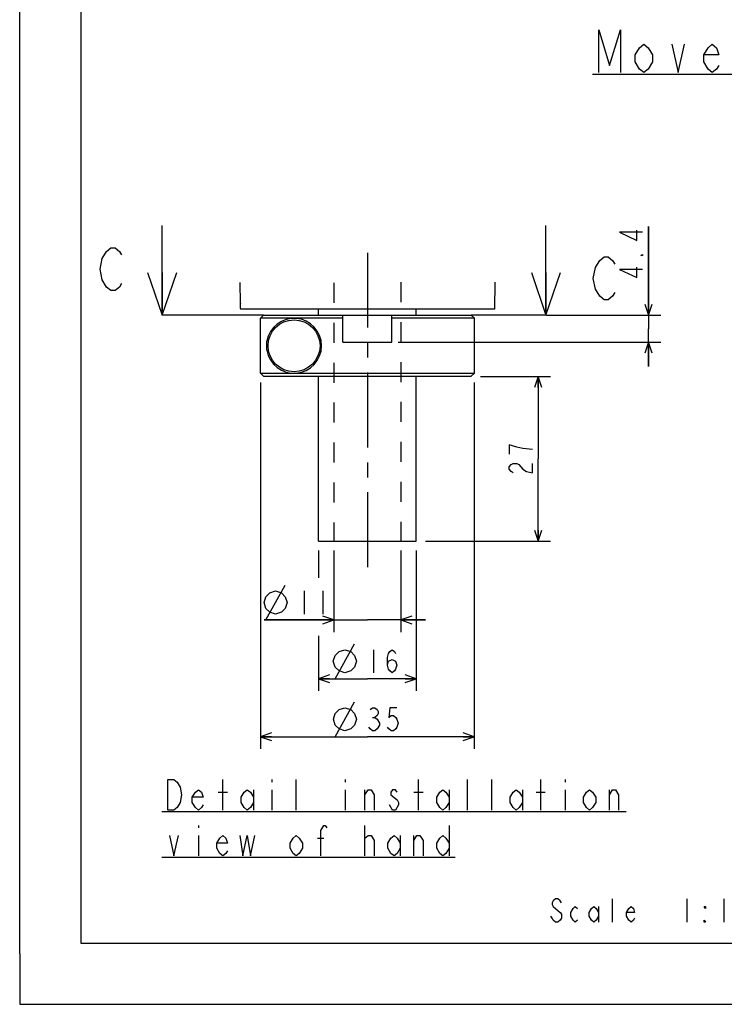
# Model space of a CAD drawing. Header units: millimetres. Extents: x 0 to 594, y 0 to 420.
# Tile 1 of 47: x 0 to 115, y 0 to 161. Entities that reach past the tile are written whole.
import ezdxf

# ---------------------------------------------------------------- set-up
doc = ezdxf.new("R2010")
doc.units = ezdxf.units.MM
doc.header["$LTSCALE"] = 32.67
for name, pattern in [('CENTER', [0.6, 0.375, -0.075, 0.075, -0.075]), ('HIDDEN', [0.2, 0.1, -0.1]), ('PHANTOM', [0.8, 0.45, -0.05, 0.1, -0.05, 0.1, -0.05])]:
    doc.linetypes.add(name, pattern=pattern)
doc.layers.get('0').update_dxf_attribs({"linetype": 'CONTINUOUS'})
for name, color, linetype in [('ASSY', 7, 'CONTINUOUS'), ('AXIS', 7, 'CONTINUOUS'), ('CHAMFER', 7, 'CONTINUOUS'), ('DEFAULT_2', 8, 'HIDDEN'), ('DEFAULT_3', 7, 'PHANTOM'), ('DRA_ITEM', 7, 'CONTINUOUS'), ('DRIV_DIM', 7, 'CONTINUOUS'), ('ROUND', 7, 'CONTINUOUS')]:
    doc.layers.add(name, color=color, linetype=linetype)
doc.styles.get("Standard").update_dxf_attribs({"font": 'txt', "width": 0.8})
doc.dimstyles.new('DIMSTYLE_1', dxfattribs={"dimtxt": 3.8, "dimasz": 1.8, "dimexe": 2, "dimexo": 1.5, "dimgap": 0.95, "dimtad": 1, "dimdec": 3, "dimdsep": 46, "dimtxsty": 'STANDARD', "dimblk": 'OPEN', "dimblk1": 'OPEN', "dimblk2": 'OPEN', "dimcen": 0.09, "dimadec": 3, "dimazin": 2, "dimtp": 0.001, "dimtm": 0.001, "dimtfac": 1, "dimtdec": 3, "dimtofl": 0, "dimtmove": 0, "dimatfit": 3, "dimldrblk": 'OPEN', "dimfxl": 1, "dimtolj": 1, "dimarcsym": 0})
doc.dimstyles.new('DIMSTYLE_10', dxfattribs={"dimtxt": 3.8, "dimasz": 1.8, "dimexe": 2, "dimexo": 1.5, "dimgap": 0.95, "dimtad": 1, "dimdec": 0, "dimdsep": 46, "dimtxsty": 'STANDARD', "dimblk": 'OPEN', "dimblk1": 'OPEN', "dimblk2": 'OPEN', "dimcen": 0.09, "dimadec": 0, "dimazin": 2, "dimtp": 0.001, "dimtm": 0.001, "dimtfac": 1, "dimtdec": 0, "dimtofl": 0, "dimtmove": 0, "dimatfit": 3, "dimldrblk": 'OPEN', "dimfxl": 1, "dimtolj": 1, "dimarcsym": 0})
doc.dimstyles.new('DIMSTYLE_7', dxfattribs={"dimtxt": 3.8, "dimasz": 1.8, "dimexe": 2, "dimexo": 1.5, "dimgap": 1.9, "dimtad": 1, "dimdec": 3, "dimlfac": 4, "dimdsep": 46, "dimtxsty": 'STANDARD', "dimblk": 'OPEN', "dimblk1": 'OPEN', "dimblk2": 'OPEN', "dimcen": 0.09, "dimadec": 3, "dimazin": 2, "dimtp": 0.5, "dimtm": 0.5, "dimtfac": 1, "dimtdec": -1, "dimtofl": 0, "dimtmove": 0, "dimatfit": 3, "dimldrblk": 'OPEN', "dimfxl": 1, "dimtolj": 1, "dimarcsym": 0})
doc.dimstyles.get("Standard").update_dxf_attribs({"dimtxt": 3.8, "dimasz": 1.8, "dimexe": 2, "dimexo": 1.5, "dimtad": 1, "dimdec": 3, "dimdsep": 46, "dimtxsty": 'STANDARD', "dimblk": 'OPEN', "dimblk1": 'OPEN', "dimblk2": 'OPEN', "dimcen": 0.09, "dimadec": 3, "dimazin": 2, "dimtol": 1, "dimtp": 0.001, "dimtm": 0.001, "dimtfac": 1, "dimtdec": 3, "dimtofl": 0, "dimtmove": 0, "dimatfit": 3, "dimldrblk": 'OPEN', "dimfxl": 1, "dimtolj": 1, "dimarcsym": 0})

# ---------------------------------------------------------------- blocks, each defined once
blk = doc.blocks.new('_OPEN')
at = {"color": 0, "linetype": 'ByBlock'}
for p, q in [((0, 0), (-1, 0.342)), ((-1, -0.342), (0, 0)), ((-1, 0), (0, 0))]:
    blk.add_line(p, q, dxfattribs=at)
blk = doc.blocks.new('*D3')
at = {"layer": 'DRIV_DIM', "color": 2, "linetype": 'Continuous'}
for p, q in [((48.88, 74.28), (48.88, 69.79)), ((64.88, 74.28), (64.88, 51.29)), ((48.88, 60.29), (48.88, 51.29)), ((48.88, 53.29), (56.88, 53.29)), ((64.88, 53.29), (56.88, 53.29))]:
    blk.add_line(p, q, dxfattribs=at)
at = {"layer": 'DRIV_DIM', "color": 2, "linetype": 'Continuous', "xscale": 1.8, "yscale": 1.8, "zscale": 1.8, "rotation": 180}
blk.add_blockref('_OPEN', (48.88, 53.29), dxfattribs=at)
at = {"layer": 'DRIV_DIM', "color": 2, "linetype": 'Continuous', "xscale": 1.8, "yscale": 1.8, "zscale": 1.8}
blk.add_blockref('_OPEN', (64.88, 53.29), dxfattribs=at)
blk = doc.blocks.new('*D4')
at = {"layer": 'DRIV_DIM', "color": 2, "linetype": 'Continuous'}
for p, q in [((51.38, 74.28), (51.38, 60.91)), ((62.38, 74.28), (62.38, 60.91)), ((51.38, 62.91), (39.97, 62.91)), ((39.97, 62.91), (56.88, 62.91)), ((66.38, 62.91), (56.88, 62.91)), ((62.38, 62.91), (66.38, 62.91))]:
    blk.add_line(p, q, dxfattribs=at)
at = {"layer": 'DRIV_DIM', "color": 2, "linetype": 'Continuous', "xscale": 1.8, "yscale": 1.8, "zscale": 1.8}
blk.add_blockref('_OPEN', (51.38, 62.91), dxfattribs=at)
at = {"layer": 'DRIV_DIM', "color": 2, "linetype": 'Continuous', "xscale": 1.8, "yscale": 1.8, "zscale": 1.8, "rotation": 180}
blk.add_blockref('_OPEN', (62.38, 62.91), dxfattribs=at)
blk = doc.blocks.new('*D38')
at = {"layer": 'DRIV_DIM', "color": 2, "linetype": 'Continuous'}
for p, q in [((15.42, 283.25), (12.79, 283.25)), ((196.07, 205.49), (206.7, 192.83))]:
    blk.add_line(p, q, dxfattribs=at)
for points in [[(15.42, 281.45), (14.79, 283.25), (14.18, 281.44)], [(204.42, 192.74), (205.41, 194.36), (203.63, 193.69)]]:
    blk.add_lwpolyline(points, dxfattribs=at)
for start, end in [(180, 245), (245, 310)]:
    blk.add_arc((130.82, 283.25), 116.04, start, end, dxfattribs=at)
blk = doc.blocks.new('*D55')
at = {"layer": 'DRIV_DIM', "color": 2, "linetype": 'Continuous'}
for p, q in [((75.38, 102.78), (86.83, 102.78)), ((84.83, 102.78), (84.83, 89.28)), ((84.83, 75.78), (84.83, 89.28)), ((66.38, 75.78), (86.83, 75.78))]:
    blk.add_line(p, q, dxfattribs=at)
at = {"layer": 'DRIV_DIM', "color": 2, "linetype": 'Continuous', "xscale": 1.8, "yscale": 1.8, "zscale": 1.8}
for p, rotation in [((84.83, 102.78), 90), ((84.83, 75.78), 270)]:
    blk.add_blockref('_OPEN', p, dxfattribs=dict(at, rotation=rotation))
blk = doc.blocks.new('*D56')
at = {"layer": 'DRIV_DIM', "color": 2, "linetype": 'Continuous'}
for p, q in [((39.4, 101.78), (39.4, 41.8)), ((74.38, 101.78), (74.38, 41.8)), ((39.4, 43.8), (56.89, 43.8)), ((74.38, 43.8), (56.89, 43.8))]:
    blk.add_line(p, q, dxfattribs=at)
at = {"layer": 'DRIV_DIM', "color": 2, "linetype": 'Continuous', "xscale": 1.8, "yscale": 1.8, "zscale": 1.8, "rotation": 180}
blk.add_blockref('_OPEN', (39.4, 43.8), dxfattribs=at)
at = {"layer": 'DRIV_DIM', "color": 2, "linetype": 'Continuous', "xscale": 1.8, "yscale": 1.8, "zscale": 1.8}
blk.add_blockref('_OPEN', (74.38, 43.8), dxfattribs=at)
blk = doc.blocks.new('*D57')
at = {"layer": 'DRIV_DIM', "color": 2, "linetype": 'Continuous'}
for p, q in [((102.87, 112.78), (102.87, 127.3)), ((102.87, 127.3), (102.87, 110.58)), ((86.19, 112.78), (104.87, 112.78)), ((102.87, 104.38), (102.87, 110.58)), ((61.9, 108.38), (104.87, 108.38)), ((102.87, 108.38), (102.87, 104.38))]:
    blk.add_line(p, q, dxfattribs=at)
at = {"layer": 'DRIV_DIM', "color": 2, "linetype": 'Continuous', "xscale": 1.8, "yscale": 1.8, "zscale": 1.8}
for p, rotation in [((102.87, 112.78), 270), ((102.87, 108.38), 90)]:
    blk.add_blockref('_OPEN', p, dxfattribs=dict(at, rotation=rotation))

msp = doc.modelspace()

# ---------------------------------------------------------------- linework, layer by layer
at = {"color": 7, "linetype": 'Continuous'}
for p, q in [((0, 8.24228), (0, 409.35318)), ((10, 410), (10, 10)), ((36.03377, 118.11473), (36.09193, 114.78277)), ((48.88247, 112.78277), (48.88247, 113.78277)), ((64.88247, 112.78277), (64.88247, 113.78277)), ((39.89903, 112.78277), (73.88194, 112.78277)), ((52.88248, 112.28262), (44.91905, 112.28262)), ((52.88248, 108.38277), (52.88248, 112.78277)), ((60.88246, 108.38277), (60.88246, 112.78277)), ((74.38247, 112.28262), (60.88246, 112.28262)), ((74.38247, 103.28291), (74.38247, 112.28262)), ((52.88248, 108.38277), (60.88246, 108.38277)), ((48.88247, 75.78277), (48.88247, 102.78277)), ((64.88247, 75.78277), (64.88247, 102.78277)), ((48.88247, 75.78277), (64.88247, 75.78277)), ((10, 10), (584, 10)), ((12.37736, 0), (584.30102, 0))]:
    msp.add_line(p, q, dxfattribs=at)
at = {"color": 5, "linetype": 'Continuous'}
for p, q in [((23.30141, 124.47669), (23.30141, 127.47669)), ((86.1015, 124.47669), (86.1015, 127.47669))]:
    msp.add_line(p, q, dxfattribs=at)
at = {"color": 4, "linetype": 'Continuous'}
for p, q in [((0, 8.24228), (0, 0)), ((0, 0), (12.37736, 0))]:
    msp.add_line(p, q, dxfattribs=at)
at = {"color": 7, "linetype": 'Continuous'}
for points in [[(13.51381, 118.55998), (13.16381, 120.30997), (13.51381, 122.05997), (14.21381, 123.22664)], [(14.21381, 123.22664), (14.91381, 123.80998), (15.61381, 123.80998), (16.31381, 123.22664), (16.66381, 122.64332)], [(94.19794, 117.06887), (93.84793, 118.81886), (94.19794, 120.56887), (94.54793, 121.15221), (94.89794, 121.73553), (95.59794, 122.31887), (96.29794, 122.31887), (96.99794, 121.73553), (97.34793, 121.15221)], [(16.66381, 117.97664), (16.31381, 117.39332), (15.61381, 116.80998), (14.91381, 116.80998), (14.21381, 117.39332), (13.51381, 118.55998)], [(97.34793, 116.48553), (96.99794, 115.90221), (96.29794, 115.31887), (95.59794, 115.31887), (94.89794, 115.90221), (94.19794, 117.06887)]]:
    msp.add_lwpolyline(points, dxfattribs=at)
at = {"layer": 'ASSY', "color": 7, "linetype": 'Continuous'}
msp.add_circle((44.88247, 107.78277), 4.25, dxfattribs=at)
at = {"layer": 'AXIS', "color": 7, "linetype": 'CENTER'}
msp.add_line((56.88247, 123.00129), (56.88247, 69.30519), dxfattribs=at)
at = {"layer": 'AXIS', "color": 7, "linetype": 'Continuous'}
for p, q in [((44.84589, 112.28262), (39.39855, 112.28277)), ((40.44319, 107.04603), (40.44319, 108.5195)), ((39.39855, 103.28277), (44.84589, 103.28291)), ((44.91905, 103.28291), (74.38247, 103.28291))]:
    msp.add_line(p, q, dxfattribs=at)
msp.add_arc((44.88247, 107.78277), 4.5, 189.4227754, 170.5772246, dxfattribs=at)
at = {"layer": 'CHAMFER', "color": 7, "linetype": 'Continuous'}
for p, q in [((39.39855, 112.28277), (39.89903, 112.78277)), ((39.39855, 103.28277), (39.39855, 112.28277)), ((73.88233, 112.78277), (74.38247, 112.28262)), ((39.89903, 102.78277), (39.39855, 103.28277)), ((73.88233, 102.78277), (74.38247, 103.28291)), ((39.89903, 102.78277), (73.88184, 102.78277))]:
    msp.add_line(p, q, dxfattribs=at)
at = {"layer": 'DEFAULT_2', "color": 8, "linetype": 'HIDDEN'}
for p, q in [((51.38247, 118.08097), (51.38247, 75.78277)), ((62.38247, 118.18846), (62.38247, 75.78277))]:
    msp.add_line(p, q, dxfattribs=at)
at = {"layer": 'DEFAULT_3', "color": 5, "linetype": 'PHANTOM'}
for p, q in [((26.30141, 112.78277), (23.30141, 112.78277)), ((86.1015, 112.78277), (83.1015, 112.78277))]:
    msp.add_line(p, q, dxfattribs=at)
at = {"layer": 'DEFAULT_3', "color": 2, "linetype": 'PHANTOM'}
for p, q in [((39.89903, 112.78277), (26.30141, 112.78277)), ((83.1015, 112.78277), (73.88194, 112.78277))]:
    msp.add_line(p, q, dxfattribs=at)
at = {"layer": 'DRA_ITEM', "color": 7, "linetype": 'Continuous'}
for p, q in [((93.71962, 152.26598), (166.51962, 152.26598)), ((33.24171, 31.79321), (33.24171, 36.7932)), ((41.24171, 36.7932), (41.24171, 36.37654)), ((45.24171, 31.79321), (45.24171, 36.7932)), ((53.24171, 36.7932), (53.24171, 36.37654)), ((65.24171, 31.79321), (65.24171, 36.7932)), ((73.24171, 31.79321), (73.24171, 36.7932)), ((77.24171, 31.79321), (77.24171, 36.7932)), ((85.24171, 31.79321), (85.24171, 36.7932)), ((89.24171, 36.7932), (89.24171, 36.37654)), ((32.49171, 34.70987), (33.99171, 34.70987)), ((38.24171, 35.12654), (38.24171, 31.79321)), ((41.24171, 35.12654), (41.24171, 31.79321)), ((53.24171, 35.12654), (53.24171, 31.79321)), ((56.49171, 31.79321), (56.49171, 35.12654)), ((64.49171, 34.70987), (65.99171, 34.70987)), ((70.24171, 35.12654), (70.24171, 31.79321)), ((82.24171, 35.12654), (82.24171, 31.79321)), ((84.49171, 34.70987), (85.99171, 34.70987)), ((89.24171, 35.12654), (89.24171, 31.79321)), ((96.49171, 31.79321), (96.49171, 35.12654)), ((60.99171, 31.79321), (60.49171, 32.62654)), ((23.24171, 31.56969), (99.24171, 31.56969)), ((29.24171, 29.29321), (29.24171, 28.87654)), ((56.49171, 24.2932), (56.49171, 29.29321)), ((70.24171, 29.29321), (70.24171, 24.2932)), ((29.24171, 27.62654), (29.24171, 24.2932)), ((56.49171, 27.20987), (56.99171, 27.62654)), ((62.24171, 27.62654), (62.24171, 24.2932)), ((64.49171, 24.2932), (64.49171, 27.62654)), ((48.74171, 27.20987), (49.74171, 27.20987)), ((23.24171, 24.06969), (71.24171, 24.06969))]:
    msp.add_line(p, q, dxfattribs=at)
at = {"layer": 'DRA_ITEM', "color": 2, "linetype": 'Continuous'}
for p, q in [((96.98455, 13.46784), (96.98455, 17.26784)), ((109.14455, 17.26784), (109.14455, 13.46784)), ((115.22454, 17.26784), (115.22454, 13.46784)), ((94.70454, 16.00117), (94.70454, 13.46784))]:
    msp.add_line(p, q, dxfattribs=at)
at = {"layer": 'DRA_ITEM', "color": 7, "linetype": 'Continuous'}
for points in [[(94.76961, 152.4895), (94.76961, 159.4895), (96.51962, 153.65616), (98.26961, 159.4895), (98.26961, 152.4895)], [(103.51962, 154.2395), (102.81962, 153.07284), (102.11962, 152.4895), (101.41962, 153.07284), (100.71962, 154.2395), (100.71962, 155.40616), (101.41962, 156.57283), (102.11962, 157.15617), (102.81962, 156.57283), (103.51962, 155.40616), (103.51962, 154.2395)], [(106.66961, 157.15617), (107.71962, 152.4895), (108.76962, 157.15617)], [(114.36962, 153.65616), (114.01961, 153.07284), (113.31961, 152.4895), (112.61961, 153.07284), (111.91961, 154.2395), (111.91961, 155.40616), (112.61961, 156.57283), (113.31961, 157.15617), (114.01961, 156.57283), (114.36962, 155.40616), (111.91961, 155.40616)], [(24.24171, 36.7932), (25.24171, 36.7932), (25.74171, 36.37654)], [(26.24171, 33.04321), (25.74171, 32.20987), (25.24171, 31.79321), (24.24171, 31.79321), (24.24171, 36.7932)], [(25.74171, 36.37654), (26.24171, 35.54321), (26.49171, 34.29321), (26.24171, 33.04321)], [(29.99171, 32.62654), (29.74171, 32.20987), (29.24171, 31.79321), (28.74171, 32.20987), (28.24171, 33.04321), (28.24171, 33.87654), (28.74171, 34.70987), (29.24171, 35.12654), (29.74171, 34.70987), (29.99171, 33.87654), (28.24171, 33.87654)], [(38.24171, 33.04321), (37.74171, 32.20987), (37.24171, 31.79321), (36.74171, 32.20987), (36.24171, 33.04321), (36.24171, 33.87654), (36.74171, 34.70987), (37.24171, 35.12654), (37.74171, 34.70987), (38.24171, 33.87654)], [(56.49171, 34.29321), (56.99171, 35.12654), (57.49171, 35.12654), (57.99171, 34.29321), (57.99171, 31.79321)], [(61.74171, 34.70987), (61.49171, 35.12654), (60.99171, 35.12654), (60.74171, 34.70987), (60.74171, 34.29321)], [(60.74171, 34.29321), (61.74171, 33.45987), (61.99171, 33.04321), (61.99171, 32.62654)], [(70.24171, 33.04321), (69.74171, 32.20987), (69.24171, 31.79321), (68.74171, 32.20987), (68.24171, 33.04321), (68.24171, 33.87654), (68.74171, 34.70987), (69.24171, 35.12654), (69.74171, 34.70987), (70.24171, 33.87654)], [(82.24171, 33.04321), (81.74171, 32.20987), (81.24171, 31.79321), (80.74171, 32.20987), (80.24171, 33.04321), (80.24171, 33.87654), (80.74171, 34.70987), (81.24171, 35.12654), (81.74171, 34.70987), (82.24171, 33.87654)], [(94.24171, 33.04321), (93.74171, 32.20987), (93.24171, 31.79321), (92.74171, 32.20987), (92.24171, 33.04321), (92.24171, 33.87654), (92.74171, 34.70987), (93.24171, 35.12654), (93.74171, 34.70987), (94.24171, 33.87654), (94.24171, 33.04321)], [(96.49171, 34.29321), (96.99171, 35.12654), (97.49171, 35.12654), (97.99171, 34.29321), (97.99171, 31.79321)], [(61.99171, 32.62654), (61.49171, 31.79321), (60.99171, 31.79321)], [(49.24171, 24.2932), (49.24171, 28.45987), (49.74171, 29.29321), (49.99171, 29.29321), (50.24171, 28.87654)], [(24.49171, 27.62654), (25.24171, 24.2932), (25.99171, 27.62654)], [(33.99171, 25.12654), (33.74171, 24.70987), (33.24171, 24.2932), (32.74171, 24.70987), (32.24171, 25.5432), (32.24171, 26.37654), (32.74171, 27.20987), (33.24171, 27.62654), (33.74171, 27.20987), (33.99171, 26.37654), (32.24171, 26.37654)], [(35.99171, 27.62654), (36.49171, 24.2932), (37.24171, 27.62654), (37.74171, 24.2932), (38.49171, 27.62654)], [(46.24171, 25.5432), (45.74171, 24.70987), (45.24171, 24.2932), (44.74171, 24.70987), (44.24171, 25.5432), (44.24171, 26.37654), (44.74171, 27.20987), (45.24171, 27.62654), (45.74171, 27.20987), (46.24171, 26.37654), (46.24171, 25.5432)], [(56.99171, 27.62654), (57.49171, 27.62654), (57.99171, 26.79321), (57.99171, 24.2932)], [(62.24171, 25.5432), (61.74171, 24.70987), (61.24171, 24.2932), (60.74171, 24.70987), (60.24171, 25.5432), (60.24171, 26.37654), (60.74171, 27.20987), (61.24171, 27.62654), (61.74171, 27.20987), (62.24171, 26.37654)], [(64.49171, 26.79321), (64.99171, 27.62654), (65.49171, 27.62654), (65.99171, 26.79321), (65.99171, 24.2932)], [(70.24171, 25.5432), (69.74171, 24.70987), (69.24171, 24.2932), (68.74171, 24.70987), (68.24171, 25.5432), (68.24171, 26.37654), (68.74171, 27.20987), (69.24171, 27.62654), (69.74171, 27.20987), (70.24171, 26.37654)]]:
    msp.add_lwpolyline(points, dxfattribs=at)
at = {"layer": 'DRA_ITEM', "color": 2, "linetype": 'Continuous'}
for points in [[(88.62454, 16.63451), (88.43454, 16.95117), (88.05455, 17.26784), (87.67455, 17.26784), (87.29454, 16.95117), (87.10455, 16.63451), (87.10455, 16.31784), (87.29454, 16.00117), (87.67455, 15.68451)], [(87.67455, 15.68451), (88.43454, 15.05117), (88.62454, 14.73451), (88.62454, 14.10118), (88.43454, 13.78451), (88.05455, 13.46784), (87.67455, 13.46784), (87.29454, 13.78451), (87.10455, 14.10118), (86.91455, 14.41784)], [(91.28455, 13.78451), (90.90454, 13.46784), (90.52454, 13.78451), (90.14455, 14.41784), (90.14455, 15.05117), (90.52454, 15.68451), (90.90454, 16.00117), (91.28455, 15.68451)], [(94.70454, 14.41784), (94.32455, 13.78451), (93.94455, 13.46784), (93.56454, 13.78451), (93.18455, 14.41784), (93.18455, 15.05117), (93.56454, 15.68451), (93.94455, 16.00117), (94.32455, 15.68451), (94.70454, 15.05117)], [(100.59455, 14.10118), (100.40454, 13.78451), (100.02455, 13.46784), (99.64454, 13.78451), (99.26455, 14.41784), (99.26455, 15.05117), (99.64454, 15.68451), (100.02455, 16.00117), (100.40454, 15.68451), (100.59455, 15.05117), (99.26455, 15.05117)], [(112.18454, 16.00117), (112.18454, 15.68451), (111.99454, 16.00117), (112.18454, 16.00117)], [(112.18454, 13.46784), (111.99454, 13.46784), (111.99454, 13.78451), (112.18454, 13.46784)]]:
    msp.add_lwpolyline(points, dxfattribs=at)
at = {"layer": 'DRIV_DIM', "color": 2, "linetype": 'Continuous'}
for p, q in [((40.2882, 62.90693), (43.45486, 68.60693)), ((46.55819, 67.65693), (46.55819, 63.85693)), ((49.5982, 67.65693), (49.5982, 63.85693)), ((51.62581, 53.29264), (54.79248, 58.99264)), ((57.89581, 58.04264), (57.89581, 54.24264)), ((51.63385, 43.79544), (54.80051, 49.49544)), ((57.71384, 46.9621), (58.09385, 46.9621)), ((58.85385, 46.0121), (58.85385, 45.69544))]:
    msp.add_line(p, q, dxfattribs=at)
for points in [[(101.91904, 126.35248), (98.11904, 126.35248), (100.96903, 125.02249), (100.96903, 126.73249)], [(101.91904, 122.74249), (101.91904, 122.55248), (101.60237, 122.55248), (101.91904, 122.74249)], [(101.91904, 120.27248), (98.11904, 120.27248), (100.96903, 118.94249), (100.96903, 120.65249)], [(81.34964, 91.18276), (80.08297, 91.56277), (80.08297, 90.04276)], [(83.88297, 90.80276), (82.29964, 90.99277), (81.34964, 91.18276)], [(80.7163, 87.00276), (80.39963, 87.19277), (80.08297, 87.57276), (80.08297, 87.95277), (80.39963, 88.33276), (80.7163, 88.52277), (81.34964, 88.52277), (81.6663, 88.33276)], [(81.6663, 88.33276), (82.29964, 87.57276), (82.93297, 87.19277), (83.88297, 87.00276), (83.88297, 88.52277)], [(39.97153, 65.75693), (40.2882, 66.70693), (40.92153, 67.34026), (41.87153, 67.65693), (42.82153, 67.34026), (43.45486, 66.70693), (43.77153, 65.75693), (43.45486, 64.80693), (42.82153, 64.1736), (41.87153, 63.85693), (40.92153, 64.1736), (40.2882, 64.80693), (39.97153, 65.75693)], [(51.30914, 56.14264), (51.62581, 57.09264), (52.25914, 57.72598), (53.20914, 58.04264), (54.15914, 57.72598), (54.79248, 57.09264), (55.10914, 56.14264), (54.79248, 55.19264), (54.15914, 54.55931), (53.20914, 54.24264), (52.25914, 54.55931), (51.62581, 55.19264), (51.30914, 56.14264)], [(60.1758, 55.50931), (60.36581, 56.14264), (60.93581, 56.4593), (61.50581, 56.14264), (61.69581, 55.50931), (61.50581, 54.87597), (61.31581, 54.55931), (60.93581, 54.24264), (60.55581, 54.55931), (60.36581, 54.87597), (60.1758, 55.50931), (60.1758, 56.77597), (60.36581, 57.40931), (60.55581, 57.72598), (60.93581, 58.04264), (61.31581, 57.72598), (61.50581, 57.40931)], [(51.31718, 46.64544), (51.63385, 47.59544), (52.26718, 48.22877), (53.21718, 48.54544), (54.16718, 48.22877), (54.80051, 47.59544), (55.11718, 46.64544), (54.80051, 45.69544), (54.16718, 45.06211), (53.21718, 44.74544), (52.26718, 45.06211), (51.63385, 45.69544), (51.31718, 46.64544)], [(57.33385, 48.22877), (57.71384, 48.54544), (58.09385, 48.54544), (58.47385, 48.22877), (58.66384, 47.9121), (58.66384, 47.59544), (58.47385, 47.27877), (58.09385, 46.9621), (58.47385, 46.64544), (58.85385, 46.0121)], [(61.70385, 48.54544), (60.56385, 48.54544), (60.37385, 46.9621), (60.75385, 47.27877), (61.13384, 47.27877), (61.51385, 46.9621), (61.70385, 46.64544), (61.89385, 46.0121), (61.70385, 45.37877), (61.51385, 45.06211), (61.13384, 44.74544), (60.75385, 44.74544), (60.37385, 45.06211), (60.18384, 45.37877)], [(58.85385, 45.69544), (58.47385, 45.06211), (58.09385, 44.74544), (57.71384, 44.74544), (57.33385, 45.06211), (57.14385, 45.37877)]]:
    msp.add_lwpolyline(points, dxfattribs=at)
at = {"layer": 'ROUND', "color": 7, "linetype": 'Continuous'}
for p, q in [((77.73282, 118.20907), (77.65556, 113.78277)), ((36.1211, 113.87753), (36.10546, 114.688)), ((77.65556, 113.78277), (36.12658, 113.78277))]:
    msp.add_line(p, q, dxfattribs=at)
for points in [[(36.10067, 114.78277), (36.10235, 114.77025), (36.10412, 114.73594), (36.10546, 114.688)], [(36.1211, 113.87753), (36.12249, 113.82959), (36.12444, 113.79528), (36.12658, 113.78277)]]:
    msp.add_lwpolyline(points, dxfattribs=at)

# ---------------------------------------------------------------- dimensions: what is measured, and where the dimension line sits
at = {"layer": 'DRIV_DIM', "color": 2, "linetype": 'Continuous'}
dim = msp.add_angular_dim_2l(base=(81.78472, 178.08175), line1=((18.08061, 283.2477), (16.92023, 283.2477)), line2=((194.35729, 207.53216), (195.10317, 206.64326)), dimstyle='DIMSTYLE_7', override={"dimtad": 2}, dxfattribs=at)
dim.commit()
dim.dimension.update_dxf_attribs({"geometry": '*D38', "text_midpoint": (55.45335, 195.02088), "dimtype": 162})
for base, p1, p2, angle, picture, middle in [((102.86903, 108.38277), (84.68832, 112.78277), (60.39663, 108.38277), 270, '*D57', (102.86903, 118.18249)), ((84.83297, 102.78277), (64.88247, 75.78277), (73.88233, 102.78277), 90, '*D55', (84.83297, 86.24277))]:
    dim = msp.add_linear_dim(base=base, p1=p1, p2=p2, angle=angle, dimstyle='DIMSTYLE_1', dxfattribs=at)
    dim.commit()
    dim.dimension.update_dxf_attribs({"geometry": picture, "text_midpoint": middle, "dimtype": 160})
dim = msp.add_linear_dim(base=(74.38247, 43.79544), p1=(39.39855, 103.28277), p2=(74.38247, 103.28291), text='%%c<>', dimstyle='DIMSTYLE_10', dxfattribs=at)
dim.commit()
dim.dimension.update_dxf_attribs({"geometry": '*D56', "text_midpoint": (51.31718, 43.79544), "dimtype": 160})
for base, p1, p2, picture, middle in [((51.38247, 62.90693), (62.38247, 75.78277), (51.38247, 75.78277), '*D4', (39.97153, 62.90693)), ((48.88247, 53.29264), (64.88247, 75.78277), (48.88247, 75.78277), '*D3', (51.30914, 53.29264))]:
    dim = msp.add_linear_dim(base=base, p1=p1, p2=p2, angle=180, text='%%c<>', dimstyle='DIMSTYLE_1', dxfattribs=at)
    dim.commit()
    dim.dimension.update_dxf_attribs({"geometry": picture, "text_midpoint": middle, "dimtype": 160})

# ---------------------------------------------------------------- leaders
at = {"color": 7, "linetype": 'Continuous'}
for points in [[(23.30141, 112.78277), (23.30141, 124.47669)], [(86.1015, 112.78277), (86.1015, 124.47669)]]:
    msp.add_leader(points, dimstyle='STANDARD', override={"dimasz": 7, "dimtad": 0}, dxfattribs=at)

doc.saveas('drawing.dxf')
